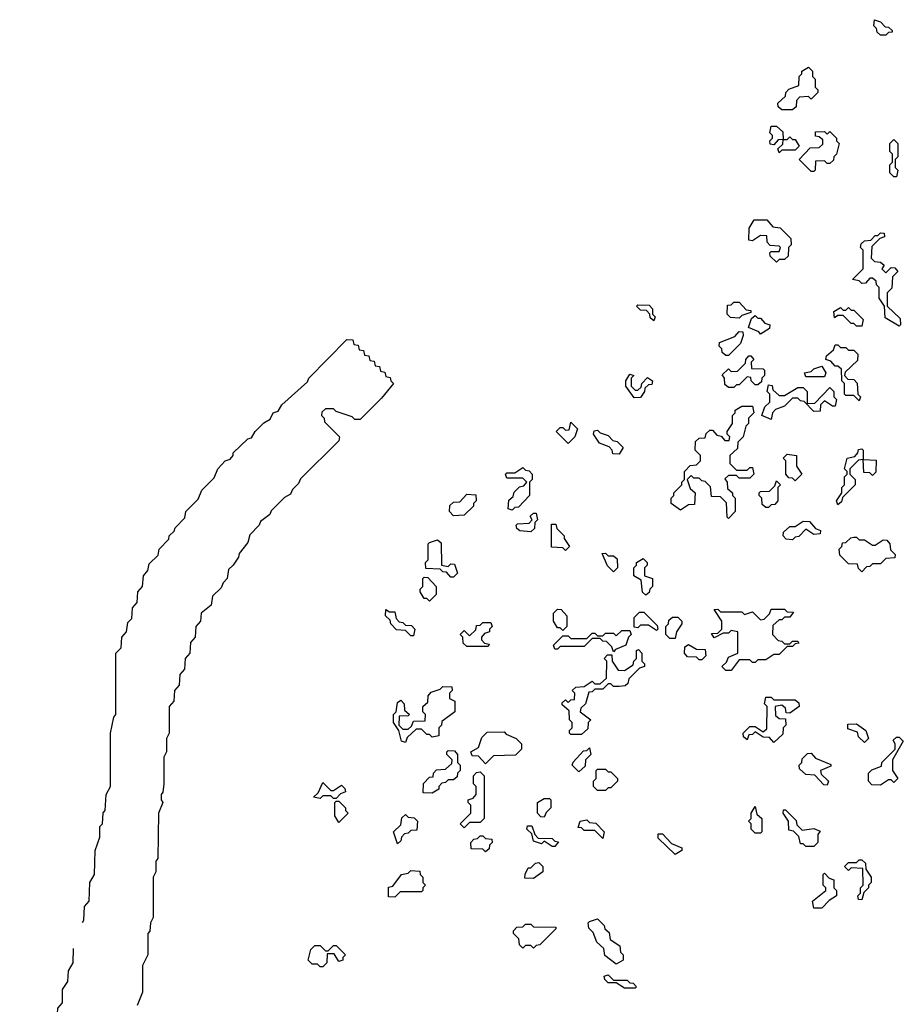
# Model space of a CAD drawing. Extents: x 2494118 to 2687960, y 757339 to 915227.
# Tile 107 of 256: x 2621360 to 2624670, y 767279 to 770968. Entities that reach past the tile are written whole.
import ezdxf

# ---------------------------------------------------------------- set-up
doc = ezdxf.new("R2010")
doc.units = 0

msp = doc.modelspace()

# ---------------------------------------------------------------- linework, layer by layer
at = {"layer": '0CON20XD'}
for points in [[(2624605, 770910), (2624585, 770910), (2624571.7, 770921.7), (2624570, 770935), (2624560, 770945), (2624561.7, 770968.3), (2624585, 770960), (2624601.7, 770941.7), (2624615, 770940), (2624628.3, 770928.3), (2624628.3, 770921.7), (2624615, 770920), (2624605, 770910)], [(2624255, 770630), (2624215, 770630), (2624201.7, 770641.7), (2624200, 770655), (2624228.3, 770681.7), (2624230, 770695), (2624241.7, 770708.3), (2624278.3, 770721.7), (2624280, 770755), (2624290, 770765), (2624290, 770775), (2624315, 770790), (2624330, 770775), (2624330, 770755), (2624340, 770745), (2624340, 770715), (2624350, 770705), (2624350, 770695), (2624325, 770670), (2624315, 770680), (2624281.7, 770678.3), (2624270, 770665), (2624268.3, 770641.7), (2624255, 770630)], [(2624205, 770470), (2624200, 770485), (2624218.3, 770501.7), (2624220, 770520), (2624201.7, 770518.3), (2624185, 770500), (2624171.7, 770501.7), (2624170, 770515), (2624180, 770525), (2624180, 770535), (2624170, 770545), (2624175, 770570), (2624195, 770570), (2624218.3, 770548.3), (2624220, 770520), (2624235, 770520), (2624245, 770530), (2624255, 770520), (2624265, 770520), (2624280, 770495), (2624265, 770480), (2624215, 770480), (2624205, 770470)], [(2624335, 770400), (2624325, 770400), (2624280, 770445), (2624321.7, 770488.3), (2624355, 770490), (2624368.3, 770501.7), (2624368.3, 770518.3), (2624355, 770530), (2624341.7, 770531.7), (2624341.7, 770548.3), (2624375, 770550), (2624385, 770540), (2624395, 770550), (2624420, 770525), (2624420, 770515), (2624430, 770505), (2624420, 770465), (2624410, 770455), (2624408.3, 770441.7), (2624395, 770430), (2624385, 770430), (2624375, 770440), (2624341.7, 770438.3), (2624340, 770405), (2624335, 770400)], [(2624645, 770380), (2624635, 770380), (2624620, 770395), (2624620, 770425), (2624630, 770435), (2624630, 770465), (2624620, 770475), (2624620, 770505), (2624635, 770520), (2624650, 770505), (2624650, 770455), (2624640, 770445), (2624640, 770415), (2624650, 770405), (2624645, 770380)], [(2624195, 770060), (2624171.7, 770081.7), (2624170, 770095), (2624175, 770100), (2624205, 770100), (2624210, 770115), (2624205, 770120), (2624171.7, 770121.7), (2624160, 770135), (2624158.3, 770158.3), (2624135, 770160), (2624105, 770140), (2624091.7, 770141.7), (2624093, 770187), (2624111.7, 770218.3), (2624158.3, 770218.3), (2624181.7, 770191.7), (2624208.3, 770188.3), (2624248.3, 770148.3), (2624250, 770125), (2624240, 770115), (2624238.3, 770081.7), (2624225, 770070), (2624205, 770070), (2624195, 770060)], [(2624655, 769820), (2624601.7, 769851.7), (2624600, 769895), (2624580, 769925), (2624580, 769965), (2624570, 769975), (2624568.3, 769988.3), (2624555, 770000), (2624545, 770000), (2624528.3, 769981.7), (2624515, 769980), (2624505, 769990), (2624480, 769995), (2624520, 770035), (2624520, 770105), (2624510, 770115), (2624511.7, 770128.3), (2624525, 770140), (2624548.3, 770141.7), (2624565, 770160), (2624575, 770160), (2624585, 770170), (2624598.3, 770168.3), (2624600, 770155), (2624581.7, 770148.3), (2624551.7, 770118.3), (2624550, 770075), (2624561.7, 770061.7), (2624585, 770060), (2624598.3, 770048.3), (2624590, 770035), (2624605, 770020), (2624625, 770040), (2624638.3, 770038.3), (2624650, 770025), (2624630, 770005), (2624627, 769963), (2624610, 769945), (2624610, 769895), (2624658.3, 769848.3), (2624660, 769825), (2624655, 769820)], [(2623735, 769840), (2623721.7, 769851.7), (2623720, 769865), (2623708.3, 769878.3), (2623685, 769880), (2623670, 769895), (2623675, 769900), (2623718.3, 769898.3), (2623730, 769885), (2623730, 769865), (2623740, 769855), (2623735, 769840)], [(2624055, 769850), (2624023, 769853), (2624010, 769865), (2624011.7, 769898.3), (2624025, 769900), (2624035, 769910), (2624055, 769910), (2624081.7, 769881.7), (2624098.3, 769878.3), (2624098.3, 769871.7), (2624065, 769860), (2624055, 769850)], [(2624135, 769790), (2624128.3, 769798.3), (2624090, 769815), (2624101.7, 769848.3), (2624115, 769860), (2624125, 769850), (2624135, 769850), (2624151.7, 769831.7), (2624170, 769825), (2624168.3, 769811.7), (2624135, 769790)], [(2624515, 769820), (2624495, 769820), (2624485, 769830), (2624475, 769830), (2624445, 769860), (2624425, 769860), (2624411.7, 769851.7), (2624410, 769875), (2624435, 769890), (2624445, 769880), (2624455, 769880), (2624465, 769890), (2624475, 769880), (2624485, 769880), (2624520, 769845), (2624515, 769820)], [(2624015, 769710), (2624005, 769710), (2623991.7, 769721.7), (2623990, 769735), (2623980, 769745), (2623981.7, 769758.3), (2624038.3, 769781.7), (2624055, 769800), (2624068.3, 769798.3), (2624070, 769785), (2624060, 769755), (2624015, 769710)], [(2621594.9, 767586.3), (2621600, 767595), (2621602.8, 767645.3), (2621620, 767665), (2621622.5, 767735), (2621640, 767765), (2621642.5, 767855), (2621660, 767905), (2621660, 767945), (2621670, 767955), (2621673, 767997), (2621680, 768005), (2621683.3, 768065), (2621700, 768095), (2621700, 768295), (2621712.5, 768355), (2621720, 768365), (2621720, 768595), (2621740, 768615), (2621742.5, 768655), (2621760, 768675), (2621765, 768710), (2621780, 768725), (2621782.5, 768765), (2621800, 768785), (2621802.5, 768825), (2621820, 768845), (2621823.3, 768885), (2621840, 768905), (2621845, 768930), (2621878.3, 768961.7), (2621882.5, 768985), (2621918.3, 769021.7), (2621920, 769035), (2621938.3, 769051.7), (2621942.5, 769065), (2621978.3, 769101.7), (2621982.5, 769125), (2622028.3, 769171.7), (2622042.5, 769205), (2622088.3, 769251.7), (2622102.5, 769285), (2622130, 769315), (2622148.3, 769321.7), (2622160, 769335), (2622160, 769345), (2622215, 769397.5), (2622228.3, 769401.7), (2622242.5, 769425), (2622275, 769457.5), (2622298.3, 769471.7), (2622310, 769495), (2622328.3, 769501.7), (2622342.5, 769525), (2622438.3, 769611.7), (2622442.5, 769625), (2622585, 769770), (2622608.3, 769768.3), (2622611.7, 769751.7), (2622628.3, 769748.3), (2622631.7, 769731.7), (2622648.3, 769728.3), (2622651.7, 769711.7), (2622668.3, 769708.3), (2622671.7, 769691.7), (2622688.3, 769688.3), (2622691.7, 769671.7), (2622708.3, 769668.3), (2622711.7, 769651.7), (2622728.3, 769648.3), (2622731.7, 769631.7), (2622748.3, 769628.3), (2622750, 769615), (2622760, 769605), (2622715, 769550), (2622635, 769470), (2622615, 769470), (2622605, 769480), (2622545, 769500), (2622535, 769510), (2622505, 769510), (2622491.7, 769498.3), (2622490, 769485), (2622500, 769475), (2622501.7, 769461.7), (2622557.5, 769405), (2622555, 769390), (2622411.7, 769248.3), (2622405, 769230), (2622381.7, 769208.3), (2622375, 769190), (2622351.7, 769178.3), (2622301.7, 769128.3), (2622297.5, 769115), (2622261.7, 769088.3), (2622257.5, 769075), (2622221.7, 769038.3), (2622215, 769010), (2622181.7, 768968.3), (2622180, 768955), (2622160, 768925), (2622141.7, 768908.3), (2622137.5, 768875), (2622121.7, 768858.3), (2622115, 768840), (2622081.7, 768808.3), (2622076.7, 768775), (2622040, 768745), (2622037.5, 768715), (2622020, 768695), (2622017.5, 768655), (2622000, 768635), (2621997.5, 768595), (2621980, 768575), (2621977.5, 768535), (2621960, 768515), (2621957.5, 768475), (2621940, 768455), (2621937.5, 768415), (2621920, 768395), (2621920, 768295), (2621910, 768275), (2621910, 768225), (2621900, 768205), (2621900, 768105), (2621896.4, 768073.6), (2621890, 768065), (2621890, 768045), (2621896.7, 768035), (2621880, 767995), (2621877.5, 767825), (2621870, 767815), (2621870, 767775), (2621860, 767755), (2621860, 767605), (2621850, 767585), (2621847, 767553), (2621840, 767545), (2621840, 767465), (2621820, 767425), (2621820, 767325), (2621800, 767275)], [(2624505, 769540), (2624485, 769560), (2624455, 769560), (2624450, 769565), (2624450, 769605), (2624440, 769615), (2624438.3, 769658.3), (2624425, 769670), (2624415, 769670), (2624398.3, 769688.3), (2624380, 769695), (2624381.7, 769708.3), (2624408.3, 769731.7), (2624415, 769750), (2624425, 769750), (2624435, 769740), (2624455, 769740), (2624465, 769730), (2624485, 769730), (2624500, 769715), (2624498.3, 769691.7), (2624451.7, 769648.3), (2624450, 769635), (2624461.7, 769621.7), (2624485, 769620), (2624497, 769607), (2624500, 769565), (2624510, 769555), (2624505, 769540)], [(2624035, 769590), (2624015, 769590), (2624001.7, 769601.7), (2624000, 769625), (2623991.7, 769638.3), (2624015, 769660), (2624025, 769650), (2624048.3, 769651.7), (2624078.3, 769681.7), (2624080, 769695), (2624091.7, 769708.3), (2624098.3, 769708.3), (2624110, 769695), (2624100, 769685), (2624101.7, 769661.7), (2624145, 769660), (2624150, 769655), (2624150, 769635), (2624140, 769625), (2624138.3, 769611.7), (2624125, 769600), (2624115, 769600), (2624100, 769615), (2624098.3, 769628.3), (2624085, 769630), (2624055, 769600), (2624045, 769600), (2624035, 769590)], [(2623661.7, 769551.7), (2623630, 769595), (2623630, 769615), (2623645, 769640), (2623660, 769635), (2623650, 769625), (2623650, 769595), (2623665, 769580), (2623675, 769580), (2623688.3, 769591.7), (2623690, 769605), (2623711.7, 769628.3), (2623730, 769615), (2623728.3, 769601.7), (2623715, 769600), (2623701.7, 769588.3), (2623700, 769575), (2623685, 769552.5), (2623661.7, 769551.7)], [(2624375, 769630), (2624305, 769630), (2624300, 769645), (2624325, 769650), (2624335, 769660), (2624365, 769670), (2624380, 769645), (2624375, 769630)], [(2624175, 769470), (2624140, 769485), (2624151.7, 769518.3), (2624170, 769535), (2624170, 769565), (2624160, 769575), (2624165, 769600), (2624178.3, 769598.3), (2624181.7, 769581.7), (2624205, 769560), (2624225, 769560), (2624275, 769590), (2624295, 769590), (2624310, 769575), (2624310, 769530), (2624338.3, 769531.7), (2624395, 769590), (2624410, 769575), (2624410, 769555), (2624420, 769545), (2624415, 769520), (2624405, 769520), (2624375, 769540), (2624360, 769525), (2624358.3, 769501.7), (2624335, 769500), (2624298.3, 769538.3), (2624285, 769540), (2624275, 769550), (2624255, 769550), (2624225, 769520), (2624191.7, 769508.3), (2624180, 769495), (2624175, 769470)], [(2624015, 769100), (2624010, 769105), (2624008.3, 769158.3), (2623985, 769180), (2623951.7, 769181.7), (2623948.3, 769218.3), (2623928.3, 769238.3), (2623915, 769240), (2623905, 769250), (2623885, 769250), (2623875, 769260), (2623860, 769245), (2623871.7, 769211.7), (2623890, 769195), (2623888.3, 769151.7), (2623865, 769150), (2623835, 769130), (2623800, 769155), (2623800, 769175), (2623810, 769185), (2623810, 769195), (2623840, 769225), (2623840, 769235), (2623850, 769245), (2623850, 769275), (2623871.7, 769298.3), (2623895, 769300), (2623910, 769315), (2623910, 769335), (2623890, 769355), (2623891.7, 769388.3), (2623905, 769400), (2623928.3, 769401.7), (2623931.7, 769418.3), (2623945, 769430), (2623955, 769430), (2623971.7, 769411.7), (2623988.3, 769408.3), (2624001.7, 769391.7), (2624018.3, 769391.7), (2624020, 769405), (2624010, 769415), (2624010, 769425), (2624030, 769455), (2624030, 769485), (2624040, 769495), (2624040, 769505), (2624065, 769520), (2624105, 769520), (2624110, 769495), (2624090, 769475), (2624090, 769455), (2624080, 769445), (2624070, 769405), (2624050, 769385), (2624048.3, 769361.7), (2624020, 769335), (2624020, 769305), (2624045, 769280), (2624085, 769280), (2624095, 769290), (2624105, 769290), (2624110, 769265), (2624095, 769250), (2624055, 769250), (2624045, 769260), (2624015, 769260), (2624001.7, 769248.3), (2624010, 769235), (2624011.7, 769211.7), (2624030, 769195), (2624030, 769185), (2624040, 769175), (2624040, 769125), (2624015, 769100)], [(2623415, 769380), (2623370, 769425), (2623385, 769440), (2623395, 769440), (2623405, 769430), (2623418.3, 769431.7), (2623425, 769460), (2623450, 769435), (2623440, 769405), (2623415, 769380)], [(2623605, 769340), (2623581.7, 769341.7), (2623580, 769355), (2623568.3, 769368.3), (2623531.7, 769381.7), (2623510, 769415), (2623511.7, 769428.3), (2623525, 769430), (2623535, 769420), (2623565, 769410), (2623581.7, 769391.7), (2623598.3, 769388.3), (2623620, 769365), (2623605, 769340)], [(2624265, 769240), (2624255, 769250), (2624241.7, 769251.7), (2624230, 769265), (2624230, 769315), (2624220, 769325), (2624235, 769340), (2624270, 769335), (2624270, 769295), (2624290, 769265), (2624265, 769240)], [(2624425, 769150), (2624420, 769165), (2624440, 769195), (2624440, 769215), (2624450, 769225), (2624450, 769255), (2624460, 769265), (2624460, 769275), (2624450, 769285), (2624460, 769325), (2624488.3, 769331.7), (2624500, 769345), (2624501.7, 769358.3), (2624515, 769360), (2624520, 769355), (2624520, 769320), (2624568.3, 769318.3), (2624567, 769273), (2624555, 769260), (2624545, 769270), (2624521.7, 769271.7), (2624520, 769320), (2624501.7, 769318.3), (2624470, 769285), (2624470, 769265), (2624490, 769245), (2624490, 769225), (2624441.7, 769178.3), (2624438.3, 769161.7), (2624425, 769150)], [(2623205, 769130), (2623190, 769135), (2623191.7, 769168.3), (2623208.3, 769181.7), (2623211.7, 769198.3), (2623231.7, 769218.3), (2623248.3, 769221.7), (2623260, 769235), (2623245, 769250), (2623185, 769250), (2623180, 769265), (2623185, 769270), (2623215, 769270), (2623245, 769290), (2623255, 769280), (2623268.3, 769278.3), (2623280, 769265), (2623280, 769245), (2623270, 769235), (2623270, 769185), (2623228.3, 769141.7), (2623215, 769140), (2623205, 769130)], [(2624165, 769140), (2624155, 769140), (2624141.7, 769151.7), (2624140, 769175), (2624130, 769185), (2624130, 769195), (2624135, 769200), (2624168.3, 769201.7), (2624188.3, 769221.7), (2624195, 769240), (2624210, 769225), (2624200, 769215), (2624200, 769165), (2624188.3, 769151.7), (2624175, 769150), (2624165, 769140)], [(2622985, 769110), (2622970, 769125), (2622971.7, 769148.3), (2622985, 769160), (2623008.3, 769161.7), (2623035, 769190), (2623068.3, 769188.3), (2623070, 769165), (2623060, 769155), (2623060, 769145), (2623025, 769112.5), (2622985, 769110)], [(2623275, 769050), (2623233, 769053), (2623221.7, 769061.7), (2623220, 769075), (2623225, 769080), (2623268.3, 769081.7), (2623280, 769095), (2623271.7, 769108.3), (2623285, 769120), (2623295, 769120), (2623300, 769095), (2623290, 769085), (2623288.3, 769061.7), (2623275, 769050)], [(2624255, 769020), (2624231.7, 769021.7), (2624220, 769035), (2624221.7, 769048.3), (2624245, 769070), (2624265, 769070), (2624295, 769090), (2624318.3, 769088.3), (2624341.7, 769061.7), (2624360, 769055), (2624358.3, 769041.7), (2624335, 769040), (2624305, 769060), (2624278.3, 769031.7), (2624265, 769030), (2624255, 769020)], [(2623405, 768980), (2623395, 768990), (2623351.7, 768991.7), (2623351.7, 769078.3), (2623368.3, 769078.3), (2623371.7, 769061.7), (2623400, 769035), (2623400, 769025), (2623420, 768995), (2623405, 768980)], [(2622985, 768880), (2622975, 768880), (2622958.3, 768898.3), (2622945, 768900), (2622935, 768910), (2622881.7, 768911.7), (2622880, 768935), (2622890, 768945), (2622890, 769005), (2622895, 769010), (2622925, 769020), (2622938.3, 769008.3), (2622940, 768925), (2622965, 768920), (2622975, 768930), (2622988.3, 768928.3), (2623000, 768895), (2622985, 768880)], [(2624515, 768900), (2624501.7, 768911.7), (2624498.3, 768928.3), (2624465, 768930), (2624431.7, 768961.7), (2624430, 768985), (2624440, 768995), (2624441.7, 769008.3), (2624455, 769010), (2624473, 769027), (2624485, 769030), (2624495, 769030), (2624505, 769020), (2624525, 769020), (2624555, 769000), (2624565, 769000), (2624595, 769020), (2624608.3, 769018.3), (2624620, 769005), (2624621.7, 768981.7), (2624640, 768965), (2624638.3, 768951.7), (2624605, 768950), (2624585, 768930), (2624555, 768930), (2624545, 768920), (2624531.7, 768918.3), (2624515, 768900)], [(2623585, 768900), (2623561.7, 768921.7), (2623541.7, 768968.3), (2623555, 768970), (2623565, 768960), (2623585, 768960), (2623598.3, 768948.3), (2623600, 768915), (2623585, 768900)], [(2623705, 768812.5), (2623693, 768823), (2623688.3, 768868.3), (2623660, 768885), (2623660, 768915), (2623670, 768925), (2623670, 768935), (2623695, 768950), (2623710, 768935), (2623710, 768925), (2623700, 768915), (2623700, 768885), (2623730, 768875), (2623730, 768845), (2623720, 768835), (2623718.3, 768821.7), (2623705, 768812.5)], [(2622895, 768790), (2622885, 768800), (2622875, 768800), (2622860, 768825), (2622860, 768835), (2622870, 768845), (2622870, 768875), (2622875, 768880), (2622888.3, 768878.3), (2622920, 768845), (2622920, 768815), (2622895, 768790)], [(2622835, 768660), (2622825, 768660), (2622805, 768680), (2622771.7, 768681.7), (2622750, 768705), (2622748.3, 768718.3), (2622730, 768735), (2622731.7, 768758.3), (2622745, 768750), (2622765, 768750), (2622770, 768725), (2622781.7, 768711.7), (2622795, 768710), (2622805, 768700), (2622828.3, 768698.3), (2622840, 768685), (2622835, 768660)], [(2623395, 768680), (2623385, 768690), (2623375, 768690), (2623360, 768715), (2623360, 768745), (2623375, 768760), (2623388.3, 768758.3), (2623410, 768735), (2623410, 768695), (2623395, 768680)], [(2623745, 768680), (2623715, 768700), (2623685, 768700), (2623675, 768690), (2623661.7, 768691.7), (2623661.7, 768728.3), (2623681.7, 768748.3), (2623698.3, 768748.3), (2623748.3, 768698.3), (2623750, 768685), (2623745, 768680)], [(2624025, 768530), (2624005, 768530), (2623990, 768545), (2624008.3, 768561.7), (2624015, 768580), (2624050, 768595), (2624050, 768675), (2624025, 768680), (2624015, 768670), (2623995, 768670), (2623961.7, 768651.7), (2623951.7, 768668.3), (2623975, 768670), (2623990, 768685), (2623990, 768715), (2623961.7, 768758.3), (2623975, 768760), (2623985, 768750), (2624065, 768750), (2624075, 768740), (2624105, 768750), (2624135, 768720), (2624148.3, 768721.7), (2624168.3, 768741.7), (2624175, 768760), (2624225, 768760), (2624235, 768750), (2624258.3, 768748.3), (2624245, 768730), (2624225, 768730), (2624215, 768720), (2624205, 768720), (2624181.7, 768698.3), (2624180, 768665), (2624201.7, 768641.7), (2624215, 768640), (2624225, 768630), (2624245, 768630), (2624255, 768640), (2624275, 768640), (2624278.3, 768631.7), (2624265, 768630), (2624255, 768620), (2624235, 768620), (2624205, 768590), (2624185, 768590), (2624155, 768570), (2624125, 768570), (2624115, 768560), (2624105, 768560), (2624095, 768570), (2624055, 768570), (2624025, 768530)], [(2623815, 768650), (2623795, 768650), (2623780, 768665), (2623780, 768695), (2623790, 768705), (2623791.7, 768718.3), (2623805, 768730), (2623825, 768730), (2623840, 768715), (2623840, 768705), (2623820, 768675), (2623815, 768650)], [(2623115, 768620), (2623035, 768620), (2623021.7, 768631.7), (2623020, 768655), (2623010, 768665), (2623025, 768680), (2623045, 768660), (2623068.3, 768681.7), (2623071.7, 768698.3), (2623085, 768700), (2623095, 768710), (2623125, 768710), (2623130, 768695), (2623120, 768685), (2623120, 768675), (2623101.7, 768668.3), (2623090, 768655), (2623090, 768645), (2623101.7, 768631.7), (2623118.3, 768628.3), (2623115, 768620)], [(2623585, 768600), (2623578.3, 768618.3), (2623558.3, 768638.3), (2623545, 768640), (2623535, 768650), (2623505, 768650), (2623475, 768620), (2623385, 768620), (2623375, 768610), (2623365, 768610), (2623360, 768625), (2623395, 768660), (2623415, 768660), (2623425, 768650), (2623485, 768650), (2623505, 768670), (2623515, 768670), (2623525, 768660), (2623545, 768660), (2623555, 768670), (2623585, 768670), (2623595, 768660), (2623615, 768680), (2623645, 768680), (2623650, 768665), (2623640, 768655), (2623630, 768625), (2623591.7, 768608.3), (2623585, 768600)], [(2623465, 768290), (2623425, 768290), (2623420, 768295), (2623420, 768305), (2623430, 768315), (2623430, 768335), (2623420, 768345), (2623418.3, 768378.3), (2623391.7, 768401.7), (2623391.7, 768408.3), (2623405, 768420), (2623415, 768410), (2623425, 768420), (2623438.3, 768421.7), (2623440, 768445), (2623430, 768455), (2623443, 768467), (2623475, 768470), (2623505, 768490), (2623515, 768480), (2623535, 768480), (2623558.3, 768501.7), (2623560, 768565), (2623550, 768575), (2623561.7, 768588.3), (2623578.3, 768588.3), (2623580, 768565), (2623601.7, 768531.7), (2623625, 768530), (2623658.3, 768551.7), (2623660, 768565), (2623670, 768575), (2623670, 768605), (2623678.3, 768608.3), (2623690, 768595), (2623690, 768565), (2623700, 768555), (2623700, 768545), (2623681.7, 768538.3), (2623641.7, 768498.3), (2623638.3, 768481.7), (2623627.5, 768472.5), (2623605, 768470), (2623585, 768470), (2623575, 768480), (2623565, 768480), (2623545, 768460), (2623515, 768460), (2623505, 768450), (2623491.7, 768448.3), (2623480, 768405), (2623461.7, 768388.3), (2623460, 768375), (2623500, 768345), (2623490, 768335), (2623488.3, 768311.7), (2623465, 768290)], [(2623915, 768570), (2623905, 768570), (2623895, 768580), (2623861.7, 768581.7), (2623850, 768595), (2623851.7, 768618.3), (2623865, 768627.5), (2623895, 768610), (2623928.3, 768608.3), (2623930, 768585), (2623915, 768570)], [(2622805, 768260), (2622790, 768265), (2622780, 768305), (2622760, 768335), (2622760, 768365), (2622770, 768375), (2622775, 768410), (2622788.3, 768418.3), (2622800, 768405), (2622801.7, 768381.7), (2622820, 768365), (2622815, 768360), (2622781.7, 768358.3), (2622780, 768325), (2622795, 768310), (2622815, 768310), (2622828.3, 768321.7), (2622835, 768340), (2622878.3, 768341.7), (2622880, 768365), (2622870, 768375), (2622870, 768395), (2622888.3, 768411.7), (2622890, 768435), (2622901.7, 768448.3), (2622935, 768460), (2622945, 768470), (2622978.3, 768468.3), (2622980, 768455), (2622970, 768445), (2622970, 768425), (2622990, 768415), (2622990, 768375), (2622941.7, 768338.3), (2622940, 768325), (2622930, 768315), (2622930, 768285), (2622905, 768280), (2622895, 768290), (2622885, 768290), (2622865, 768310), (2622845, 768310), (2622811.7, 768278.3), (2622805, 768260)], [(2624185, 768260), (2624168.3, 768278.3), (2624145, 768280), (2624115, 768300), (2624105, 768290), (2624091.7, 768288.3), (2624085, 768270), (2624071.7, 768281.7), (2624070, 768295), (2624095, 768320), (2624115, 768320), (2624145, 768300), (2624158.3, 768311.7), (2624160, 768395), (2624150, 768405), (2624155, 768430), (2624175, 768430), (2624185, 768420), (2624265, 768420), (2624278.3, 768408.3), (2624280, 768395), (2624245, 768370), (2624231.7, 768371.7), (2624228.3, 768388.3), (2624215, 768400), (2624190, 768395), (2624191.7, 768361.7), (2624205, 768350), (2624228.3, 768348.3), (2624230, 768325), (2624220, 768315), (2624218.3, 768291.7), (2624185, 768260)], [(2624525, 768260), (2624501.7, 768281.7), (2624498.3, 768298.3), (2624461.7, 768311.7), (2624461.7, 768328.3), (2624495, 768330), (2624530, 768305), (2624540, 768275), (2624525, 768260)], [(2623105, 768180), (2623078.3, 768208.3), (2623055, 768210), (2623050, 768225), (2623078.3, 768241.7), (2623091.7, 768278.3), (2623111.7, 768298.3), (2623175, 768300), (2623181.7, 768291.7), (2623220, 768275), (2623240, 768255), (2623240, 768235), (2623217, 768213), (2623135, 768210), (2623105, 768180)], [(2624585, 768100), (2624551.7, 768101.7), (2624540, 768115), (2624540, 768145), (2624551.7, 768158.3), (2624588.3, 768171.7), (2624590, 768185), (2624640, 768235), (2624640, 768255), (2624631.7, 768268.3), (2624645, 768280), (2624655, 768280), (2624670, 768265), (2624630, 768195), (2624630, 768155), (2624650, 768125), (2624635, 768110), (2624625, 768120), (2624615, 768120), (2624585, 768100)], [(2623455, 768150), (2623430, 768175), (2623433, 768187), (2623471.7, 768228.3), (2623485, 768230), (2623495, 768240), (2623500, 768215), (2623480, 768195), (2623478.3, 768171.7), (2623455, 768150)], [(2622905, 768070), (2622871.7, 768071.7), (2622873, 768107), (2622895, 768130), (2622908.3, 768131.7), (2622910, 768145), (2622921.7, 768158.3), (2622955, 768160), (2622978.3, 768181.7), (2622980, 768195), (2622960, 768215), (2622960, 768225), (2622965, 768230), (2622988.3, 768228.3), (2623000, 768215), (2623000, 768185), (2623010, 768175), (2623010, 768155), (2623000, 768145), (2622998.3, 768131.7), (2622985, 768120), (2622965, 768120), (2622955, 768110), (2622941.7, 768108.3), (2622930, 768095), (2622930, 768085), (2622905, 768070)], [(2624385, 768100), (2624371.7, 768101.7), (2624338.3, 768138.3), (2624305, 768140), (2624281.7, 768161.7), (2624280, 768175), (2624290, 768185), (2624291.7, 768198.3), (2624311.7, 768218.3), (2624325, 768220), (2624341.7, 768201.7), (2624398.3, 768178.3), (2624398.3, 768171.7), (2624360, 768155), (2624361.7, 768141.7), (2624390, 768115), (2624385, 768100)], [(2623555, 768080), (2623525, 768080), (2623510, 768095), (2623510, 768115), (2623520, 768125), (2623520, 768155), (2623525, 768160), (2623555, 768160), (2623565, 768150), (2623575, 768150), (2623600, 768125), (2623600, 768115), (2623575, 768090), (2623565, 768090), (2623555, 768080)], [(2623025, 767940), (2623010, 767955), (2623050, 767995), (2623050, 768025), (2623040, 768035), (2623040, 768045), (2623058.3, 768051.7), (2623070, 768065), (2623070, 768095), (2623060, 768105), (2623060, 768135), (2623071.7, 768148.3), (2623085, 768150), (2623100, 768135), (2623100, 767975), (2623085, 767960), (2623045, 767960), (2623025, 767940)], [(2622545, 768050), (2622535, 768050), (2622525, 768060), (2622495, 768060), (2622485, 768050), (2622460, 768055), (2622478.3, 768071.7), (2622495, 768110), (2622525, 768080), (2622535, 768080), (2622565, 768100), (2622578.3, 768088.3), (2622580, 768075), (2622561.7, 768068.3), (2622545, 768050)], [(2623325, 767980), (2623311.7, 767981.7), (2623300, 767995), (2623300, 768035), (2623325, 768050), (2623345, 768050), (2623350, 768045), (2623350, 768015), (2623331.7, 767998.3), (2623325, 767980)], [(2622555, 767960), (2622540, 767985), (2622540, 768035), (2622545, 768040), (2622555, 768040), (2622580, 768015), (2622580, 768005), (2622590, 767995), (2622555, 767960)], [(2624135, 767920), (2624115, 767920), (2624100, 767935), (2624100, 767955), (2624090, 767965), (2624100, 767975), (2624100, 767995), (2624115, 768020), (2624121.7, 767991.7), (2624140, 767975), (2624140, 767925), (2624135, 767920)], [(2622775, 767880), (2622760, 767925), (2622788.3, 767951.7), (2622791.7, 767978.3), (2622805, 767990), (2622815, 767980), (2622838.3, 767978.3), (2622850, 767965), (2622848.3, 767931.7), (2622825, 767930), (2622815, 767920), (2622801.7, 767918.3), (2622790, 767905), (2622788.3, 767891.7), (2622775, 767880)], [(2624335, 767870), (2624305, 767870), (2624295, 767880), (2624285, 767880), (2624278.3, 767908.3), (2624258.3, 767928.3), (2624241.7, 767931.7), (2624240, 767965), (2624220, 767995), (2624221.7, 768008.3), (2624228.3, 768008.3), (2624268.3, 767968.3), (2624271.7, 767951.7), (2624291.7, 767931.7), (2624335, 767937.5), (2624358.3, 767928.3), (2624350, 767915), (2624350, 767885), (2624335, 767870)], [(2623365, 767870), (2623355, 767870), (2623325, 767890), (2623315, 767880), (2623285, 767890), (2623278.3, 767918.3), (2623260, 767935), (2623261.7, 767948.3), (2623278.3, 767948.3), (2623290, 767915), (2623301.7, 767901.7), (2623355, 767900), (2623365, 767890), (2623378.3, 767888.3), (2623365, 767870)], [(2623545, 767900), (2623515, 767930), (2623475, 767930), (2623465, 767940), (2623451.7, 767941.7), (2623460, 767965), (2623485, 767970), (2623495, 767960), (2623518.3, 767958.3), (2623550, 767925), (2623545, 767900)], [(2623105, 767850), (2623095, 767860), (2623051.7, 767861.7), (2623050, 767885), (2623061.7, 767898.3), (2623075, 767900), (2623085, 767910), (2623095, 767910), (2623105, 767900), (2623128.3, 767898.3), (2623130, 767885), (2623120, 767875), (2623118.3, 767861.7), (2623105, 767850)], [(2623815, 767840), (2623751.7, 767901.7), (2623751.7, 767918.3), (2623768.3, 767918.3), (2623801.7, 767881.7), (2623840, 767865), (2623840, 767855), (2623815, 767840)], [(2623285, 767750), (2623251.7, 767751.7), (2623253, 767767), (2623265, 767790), (2623275, 767790), (2623291.7, 767808.3), (2623305, 767810), (2623320, 767795), (2623320, 767775), (2623285, 767750)], [(2624515, 767670), (2624501.7, 767671.7), (2624500, 767685), (2624510, 767695), (2624510, 767715), (2624520, 767725), (2624518.3, 767788.3), (2624475, 767790), (2624465, 767780), (2624450, 767795), (2624465, 767810), (2624495, 767810), (2624505, 767820), (2624515, 767820), (2624528.3, 767808.3), (2624530, 767785), (2624550, 767755), (2624550, 767735), (2624540, 767725), (2624540, 767715), (2624521.7, 767698.3), (2624515, 767670)], [(2622765, 767680), (2622741.7, 767681.7), (2622741.7, 767718.3), (2622758.3, 767721.7), (2622790, 767765), (2622815, 767770), (2622825, 767780), (2622858.3, 767778.3), (2622860, 767765), (2622870, 767755), (2622870, 767735), (2622880, 767725), (2622870, 767715), (2622870, 767705), (2622865, 767700), (2622785, 767700), (2622765, 767680)], [(2624365, 767640), (2624335, 767640), (2624330, 767665), (2624380, 767705), (2624380, 767715), (2624370, 767725), (2624370, 767765), (2624375, 767770), (2624391.7, 767751.7), (2624410, 767745), (2624410, 767715), (2624420, 767705), (2624420, 767685), (2624391.7, 767668.3), (2624365, 767640)], [(2623285, 767490), (2623275, 767500), (2623255, 767500), (2623245, 767490), (2623231.7, 767501.7), (2623230, 767525), (2623210, 767545), (2623210, 767555), (2623221.7, 767568.3), (2623245, 767570), (2623255, 767580), (2623275, 767580), (2623285, 767570), (2623368.3, 767568.3), (2623368.3, 767561.7), (2623308.3, 767501.7), (2623295, 767500), (2623285, 767490)], [(2623595, 767430), (2623551.7, 767461.7), (2623548.3, 767488.3), (2623521.7, 767511.7), (2623508.3, 767548.3), (2623492.5, 767565), (2623490, 767585), (2623495, 767590), (2623525, 767600), (2623550, 767575), (2623551.7, 767561.7), (2623568.3, 767548.3), (2623571.7, 767521.7), (2623608.3, 767498.3), (2623610, 767475), (2623620, 767465), (2623620, 767445), (2623595, 767430)], [(2622495, 767420), (2622485, 767420), (2622475, 767430), (2622455, 767430), (2622440, 767445), (2622450, 767485), (2622465, 767500), (2622485, 767500), (2622505, 767480), (2622515, 767480), (2622535, 767500), (2622545, 767500), (2622580, 767465), (2622570, 767455), (2622570, 767445), (2622555, 767440), (2622538.3, 767468.3), (2622511.7, 767468.3), (2622510, 767435), (2622495, 767420)], [(2621361.7, 766247.6), (2621360, 766485), (2621380, 766515), (2621382.4, 766825), (2621400, 766845), (2621402.5, 766885), (2621420, 766905), (2621420, 766955), (2621440, 766985), (2621442.5, 767045), (2621460, 767065), (2621462.5, 767125), (2621480, 767145), (2621483, 767197), (2621500, 767225), (2621502.5, 767265), (2621520, 767285), (2621520, 767335), (2621540, 767365), (2621542.5, 767405), (2621560, 767435), (2621561.9, 767488.3)], [(2623665, 767340), (2623625, 767340), (2623595, 767360), (2623565, 767360), (2623551.7, 767371.7), (2623550, 767385), (2623565, 767390), (2623585, 767370), (2623635, 767370), (2623645, 767360), (2623658.3, 767358.3), (2623670, 767345), (2623665, 767340)]]:
    msp.add_lwpolyline(points, dxfattribs=at)

doc.saveas('drawing.dxf')
